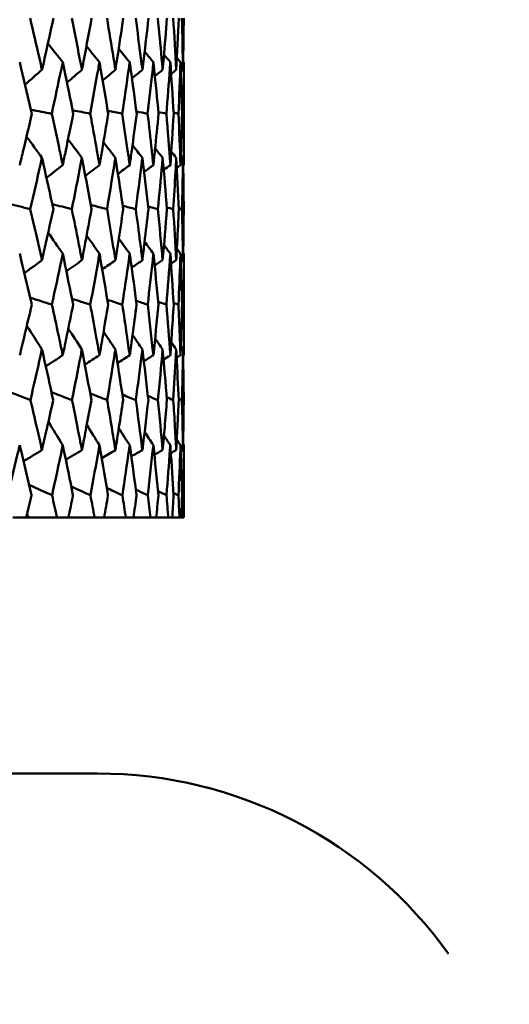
# Model space of a CAD drawing. Header units: millimetres. Extents: x 622 to 2742, y 42 to 2031.
# Tile 78 of 85: x 1015.92 to 1021.6, y 269.73 to 281.16. Entities that reach past the tile are written whole.
import ezdxf

# ---------------------------------------------------------------- set-up
doc = ezdxf.new("R2010")
doc.units = ezdxf.units.MM
doc.header["$LTSCALE"] = 10
doc.layers.add('Widoczne (ISO)', color=7, linetype='Continuous', lineweight=50)

msp = doc.modelspace()

# ---------------------------------------------------------------- linework, layer by layer
at = {"layer": 'Widoczne (ISO)'}
for p, q in [((1017.824, 279.469), (1017.824, 280.663)), ((1017.821, 280.065), (1017.803, 280.069)), ((1017.824, 277.263), (1017.824, 278.442)), ((1017.824, 275.38), (1017.824, 276.22)), ((1015.843, 275.38), (1015.997, 275.38)), ((1016.026, 275.38), (1015.997, 275.38)), ((1016.353, 275.38), (1016.026, 275.38)), ((1016.353, 275.38), (1016.485, 275.38)), ((1016.789, 275.38), (1016.485, 275.38)), ((1016.789, 275.38), (1016.9, 275.38)), ((1017.15, 275.38), (1016.9, 275.38)), ((1017.15, 275.38), (1017.24, 275.38)), ((1017.435, 275.38), (1017.24, 275.38)), ((1017.435, 275.38), (1017.503, 275.38)), ((1017.643, 275.38), (1017.503, 275.38)), ((1017.643, 275.38), (1017.688, 275.38)), ((1017.773, 275.38), (1017.688, 275.38)), ((1017.773, 275.38), (1017.795, 275.38)), ((1017.823, 275.38), (1017.795, 275.38)), ((1017.823, 275.38), (1017.824, 275.38)), ((1016.824, 272.412), (978.825, 272.412))]:
    msp.add_line(p, q, dxfattribs=at)
msp.add_circle((997.824, 312.412), 50, dxfattribs=at)
msp.add_arc((1016.824, 267.412), 5, 35.5439, 90, dxfattribs=at)
for points, knots in [([(1016.042, 281.172), (1016.078, 281.018), (1016.114, 280.864), (1016.159, 280.664), (1016.169, 280.619), (1016.179, 280.574)], [0.00838421, 0.00838421, 0.00838421, 0.00838421, 0.06155515, 0.06155515, 0.07712864, 0.07712864, 0.07712864, 0.07712864]), ([(1016.179, 280.574), (1016.19, 280.619), (1016.2, 280.664), (1016.244, 280.864), (1016.278, 281.018), (1016.312, 281.172)], [0.04598621, 0.04598621, 0.04598621, 0.04598621, 0.06155279, 0.06155279, 0.11473062, 0.11473062, 0.11473062, 0.11473062]), ([(1016.524, 281.172), (1016.555, 281.018), (1016.586, 280.864), (1016.624, 280.664), (1016.633, 280.619), (1016.642, 280.574)], [0.00838421, 0.00838421, 0.00838421, 0.00838421, 0.06155515, 0.06155515, 0.07712864, 0.07712864, 0.07712864, 0.07712864]), ([(1016.642, 280.574), (1016.651, 280.619), (1016.659, 280.664), (1016.697, 280.864), (1016.726, 281.018), (1016.754, 281.172)], [0.04598621, 0.04598621, 0.04598621, 0.04598621, 0.06155279, 0.06155279, 0.11473062, 0.11473062, 0.11473062, 0.11473062]), ([(1016.933, 281.172), (1016.958, 281.018), (1016.984, 280.864), (1017.016, 280.664), (1017.023, 280.619), (1017.03, 280.574)], [0.00838421, 0.00838421, 0.00838421, 0.00838421, 0.06155515, 0.06155515, 0.07712864, 0.07712864, 0.07712864, 0.07712864]), ([(1017.03, 280.574), (1017.037, 280.619), (1017.044, 280.664), (1017.076, 280.864), (1017.099, 281.018), (1017.122, 281.172)], [0.04598621, 0.04598621, 0.04598621, 0.04598621, 0.06155279, 0.06155279, 0.11473062, 0.11473062, 0.11473062, 0.11473062]), ([(1017.266, 281.172), (1017.286, 281.018), (1017.306, 280.864), (1017.331, 280.664), (1017.337, 280.619), (1017.343, 280.574)], [0.00838421, 0.00838421, 0.00838421, 0.00838421, 0.06155515, 0.06155515, 0.07712864, 0.07712864, 0.07712864, 0.07712864]), ([(1017.343, 280.574), (1017.348, 280.619), (1017.354, 280.664), (1017.378, 280.864), (1017.396, 281.018), (1017.414, 281.172)], [0.04598621, 0.04598621, 0.04598621, 0.04598621, 0.06155279, 0.06155279, 0.11473062, 0.11473062, 0.11473062, 0.11473062]), ([(1017.522, 281.172), (1017.537, 281.018), (1017.552, 280.864), (1017.57, 280.664), (1017.574, 280.619), (1017.578, 280.574)], [0.00838421, 0.00838421, 0.00838421, 0.00838421, 0.06155515, 0.06155515, 0.07712864, 0.07712864, 0.07712864, 0.07712864]), ([(1017.578, 280.574), (1017.582, 280.619), (1017.586, 280.664), (1017.603, 280.864), (1017.616, 281.018), (1017.628, 281.172)], [0.04598621, 0.04598621, 0.04598621, 0.04598621, 0.06155279, 0.06155279, 0.11473062, 0.11473062, 0.11473062, 0.11473062]), ([(1017.814, 280.574), (1017.815, 280.619), (1017.816, 280.664), (1017.819, 280.864), (1017.821, 281.018), (1017.822, 281.172)], [0.0459862, 0.0459862, 0.0459862, 0.0459862, 0.06155279, 0.06155279, 0.11473062, 0.11473062, 0.11473062, 0.11473062]), ([(1016.062, 280.065), (1016.022, 280.239), (1015.981, 280.413), (1015.933, 280.612), (1015.927, 280.638), (1015.921, 280.663)], [0.01556037, 0.01556037, 0.01556037, 0.01556037, 0.07555527, 0.07555527, 0.08428623, 0.08428623, 0.08428623, 0.08428623]), ([(1016.42, 280.663), (1016.415, 280.638), (1016.409, 280.612), (1016.367, 280.413), (1016.33, 280.239), (1016.292, 280.065)], [0.06686277, 0.06686277, 0.06686277, 0.06686277, 0.07557848, 0.07557848, 0.13558897, 0.13558897, 0.13558897, 0.13558897]), ([(1016.542, 280.065), (1016.507, 280.239), (1016.472, 280.413), (1016.43, 280.612), (1016.425, 280.638), (1016.42, 280.663)], [0.01556037, 0.01556037, 0.01556037, 0.01556037, 0.07555527, 0.07555527, 0.08428623, 0.08428623, 0.08428623, 0.08428623]), ([(1016.845, 280.663), (1016.841, 280.638), (1016.837, 280.612), (1016.801, 280.413), (1016.77, 280.239), (1016.738, 280.065)], [0.06686277, 0.06686277, 0.06686277, 0.06686277, 0.07557848, 0.07557848, 0.13558897, 0.13558897, 0.13558897, 0.13558897]), ([(1016.947, 280.065), (1016.918, 280.239), (1016.889, 280.413), (1016.854, 280.612), (1016.85, 280.638), (1016.845, 280.663)], [0.01556037, 0.01556037, 0.01556037, 0.01556037, 0.07555527, 0.07555527, 0.08428623, 0.08428623, 0.08428623, 0.08428623]), ([(1017.196, 280.663), (1017.192, 280.638), (1017.189, 280.612), (1017.16, 280.413), (1017.135, 280.239), (1017.109, 280.065)], [0.06686277, 0.06686277, 0.06686277, 0.06686277, 0.07557848, 0.07557848, 0.13558897, 0.13558897, 0.13558897, 0.13558897]), ([(1017.277, 280.065), (1017.254, 280.239), (1017.231, 280.413), (1017.203, 280.612), (1017.199, 280.638), (1017.196, 280.663)], [0.01556037, 0.01556037, 0.01556037, 0.01556037, 0.07555527, 0.07555527, 0.08428623, 0.08428623, 0.08428623, 0.08428623]), ([(1017.47, 280.663), (1017.467, 280.638), (1017.465, 280.612), (1017.443, 280.413), (1017.424, 280.239), (1017.404, 280.065)], [0.06686277, 0.06686277, 0.06686277, 0.06686277, 0.07557848, 0.07557848, 0.13558897, 0.13558897, 0.13558897, 0.13558897]), ([(1017.531, 280.065), (1017.514, 280.239), (1017.496, 280.413), (1017.475, 280.612), (1017.473, 280.638), (1017.47, 280.663)], [0.01556037, 0.01556037, 0.01556037, 0.01556037, 0.07555527, 0.07555527, 0.08428623, 0.08428623, 0.08428623, 0.08428623]), ([(1017.667, 280.663), (1017.665, 280.638), (1017.663, 280.612), (1017.649, 280.413), (1017.635, 280.239), (1017.621, 280.065)], [0.06686277, 0.06686277, 0.06686277, 0.06686277, 0.07557848, 0.07557848, 0.13558897, 0.13558897, 0.13558897, 0.13558897]), ([(1017.824, 280.663), (1017.824, 280.638), (1017.824, 280.612), (1017.824, 280.413), (1017.823, 280.239), (1017.821, 280.065)], [0.06686277, 0.06686277, 0.06686277, 0.06686277, 0.07557848, 0.07557848, 0.13558897, 0.13558897, 0.13558897, 0.13558897]), ([(1015.921, 279.469), (1015.934, 279.526), (1015.948, 279.582), (1015.996, 279.781), (1016.029, 279.923), (1016.062, 280.065)], [0.04208868, 0.04208868, 0.04208868, 0.04208868, 0.06158988, 0.06158988, 0.11059803, 0.11059803, 0.11059803, 0.11059803]), ([(1016.292, 280.065), (1016.323, 279.923), (1016.354, 279.781), (1016.396, 279.582), (1016.408, 279.526), (1016.42, 279.469)], [0.01259731, 0.01259731, 0.01259731, 0.01259731, 0.06159863, 0.06159863, 0.08110666, 0.08110666, 0.08110666, 0.08110666]), ([(1016.42, 279.469), (1016.432, 279.526), (1016.443, 279.582), (1016.484, 279.781), (1016.513, 279.923), (1016.542, 280.065)], [0.04208868, 0.04208868, 0.04208868, 0.04208868, 0.06158988, 0.06158988, 0.11059803, 0.11059803, 0.11059803, 0.11059803]), ([(1016.738, 280.065), (1016.764, 279.923), (1016.79, 279.781), (1016.825, 279.582), (1016.835, 279.526), (1016.845, 279.469)], [0.01259731, 0.01259731, 0.01259731, 0.01259731, 0.06159863, 0.06159863, 0.08110666, 0.08110666, 0.08110666, 0.08110666]), ([(1016.845, 279.469), (1016.855, 279.526), (1016.865, 279.582), (1016.9, 279.781), (1016.924, 279.923), (1016.947, 280.065)], [0.04208868, 0.04208868, 0.04208868, 0.04208868, 0.06158988, 0.06158988, 0.11059803, 0.11059803, 0.11059803, 0.11059803]), ([(1017.109, 280.065), (1017.13, 279.923), (1017.151, 279.781), (1017.18, 279.582), (1017.188, 279.526), (1017.196, 279.469)], [0.01259731, 0.01259731, 0.01259731, 0.01259731, 0.06159863, 0.06159863, 0.08110666, 0.08110666, 0.08110666, 0.08110666]), ([(1017.196, 279.469), (1017.204, 279.526), (1017.212, 279.582), (1017.239, 279.781), (1017.259, 279.923), (1017.277, 280.065)], [0.04208868, 0.04208868, 0.04208868, 0.04208868, 0.06158988, 0.06158988, 0.11059803, 0.11059803, 0.11059803, 0.11059803]), ([(1017.404, 280.065), (1017.42, 279.923), (1017.436, 279.781), (1017.458, 279.582), (1017.464, 279.526), (1017.47, 279.469)], [0.01259731, 0.01259731, 0.01259731, 0.01259731, 0.06159863, 0.06159863, 0.08110666, 0.08110666, 0.08110666, 0.08110666]), ([(1017.47, 279.469), (1017.476, 279.526), (1017.482, 279.582), (1017.503, 279.781), (1017.517, 279.923), (1017.531, 280.065)], [0.04208868, 0.04208868, 0.04208868, 0.04208868, 0.06158988, 0.06158988, 0.11059803, 0.11059803, 0.11059803, 0.11059803]), ([(1017.785, 279.469), (1017.787, 279.526), (1017.789, 279.582), (1017.795, 279.781), (1017.799, 279.923), (1017.803, 280.065)], [0.04208868, 0.04208868, 0.04208868, 0.04208868, 0.06158988, 0.06158988, 0.11059803, 0.11059803, 0.11059803, 0.11059803]), ([(1017.821, 280.065), (1017.823, 279.923), (1017.824, 279.781), (1017.824, 279.582), (1017.824, 279.526), (1017.824, 279.469)], [0.01259731, 0.01259731, 0.01259731, 0.01259731, 0.06159863, 0.06159863, 0.08110666, 0.08110666, 0.08110666, 0.08110666]), ([(1016.179, 279.553), (1016.174, 279.528), (1016.168, 279.502), (1016.123, 279.304), (1016.083, 279.13), (1016.043, 278.957)], [0.07138254, 0.07138254, 0.07138254, 0.07138254, 0.08018544, 0.08018544, 0.13983561, 0.13983561, 0.13983561, 0.13983561]), ([(1016.311, 278.957), (1016.273, 279.13), (1016.235, 279.303), (1016.191, 279.502), (1016.185, 279.528), (1016.179, 279.553)], [0.02053386, 0.02053386, 0.02053386, 0.02053386, 0.08016461, 0.08016461, 0.08898694, 0.08898694, 0.08898694, 0.08898694]), ([(1016.642, 279.553), (1016.637, 279.528), (1016.632, 279.502), (1016.594, 279.304), (1016.56, 279.13), (1016.525, 278.957)], [0.07138254, 0.07138254, 0.07138254, 0.07138254, 0.08018544, 0.08018544, 0.13983561, 0.13983561, 0.13983561, 0.13983561]), ([(1016.753, 278.957), (1016.722, 279.13), (1016.689, 279.303), (1016.652, 279.502), (1016.647, 279.528), (1016.642, 279.553)], [0.02053386, 0.02053386, 0.02053386, 0.02053386, 0.08016461, 0.08016461, 0.08898694, 0.08898694, 0.08898694, 0.08898694]), ([(1017.03, 279.553), (1017.026, 279.528), (1017.022, 279.502), (1016.99, 279.304), (1016.962, 279.13), (1016.933, 278.957)], [0.07138254, 0.07138254, 0.07138254, 0.07138254, 0.08018544, 0.08018544, 0.13983561, 0.13983561, 0.13983561, 0.13983561]), ([(1017.121, 278.957), (1017.096, 279.13), (1017.069, 279.303), (1017.038, 279.502), (1017.034, 279.528), (1017.03, 279.553)], [0.02053386, 0.02053386, 0.02053386, 0.02053386, 0.08016461, 0.08016461, 0.08898694, 0.08898694, 0.08898694, 0.08898694]), ([(1017.343, 279.553), (1017.339, 279.528), (1017.336, 279.502), (1017.312, 279.304), (1017.289, 279.13), (1017.266, 278.957)], [0.07138254, 0.07138254, 0.07138254, 0.07138254, 0.08018544, 0.08018544, 0.13983561, 0.13983561, 0.13983561, 0.13983561]), ([(1017.413, 278.957), (1017.394, 279.13), (1017.373, 279.303), (1017.349, 279.502), (1017.346, 279.528), (1017.343, 279.553)], [0.02053386, 0.02053386, 0.02053386, 0.02053386, 0.08016461, 0.08016461, 0.08898694, 0.08898694, 0.08898694, 0.08898694]), ([(1017.578, 279.553), (1017.576, 279.528), (1017.573, 279.502), (1017.556, 279.304), (1017.539, 279.13), (1017.522, 278.957)], [0.07138254, 0.07138254, 0.07138254, 0.07138254, 0.08018544, 0.08018544, 0.13983561, 0.13983561, 0.13983561, 0.13983561]), ([(1017.735, 279.553), (1017.733, 279.499), (1017.73, 279.445), (1017.719, 279.247), (1017.71, 279.102), (1017.701, 278.957)], [0.43981696, 0.43981696, 0.43981696, 0.43981696, 0.45842392, 0.45842392, 0.50826415, 0.50826415, 0.50826415, 0.50826415]), ([(1017.814, 279.553), (1017.814, 279.528), (1017.813, 279.502), (1017.81, 279.304), (1017.806, 279.13), (1017.801, 278.957)], [0.07138254, 0.07138254, 0.07138254, 0.07138254, 0.08018544, 0.08018544, 0.13983561, 0.13983561, 0.13983561, 0.13983561]), ([(1017.822, 278.957), (1017.821, 279.13), (1017.819, 279.303), (1017.815, 279.502), (1017.815, 279.528), (1017.814, 279.553)], [0.02053386, 0.02053386, 0.02053386, 0.02053386, 0.08016461, 0.08016461, 0.08898694, 0.08898694, 0.08898694, 0.08898694]), ([(1016.043, 278.957), (1016.073, 278.828), (1016.103, 278.698), (1016.149, 278.501), (1016.164, 278.433), (1016.179, 278.365)], [0.01681985, 0.01681985, 0.01681985, 0.01681985, 0.06159108, 0.06159108, 0.08495433, 0.08495433, 0.08495433, 0.08495433]), ([(1016.179, 278.365), (1016.195, 278.433), (1016.21, 278.501), (1016.254, 278.698), (1016.282, 278.828), (1016.311, 278.957)], [0.03825175, 0.03825175, 0.03825175, 0.03825175, 0.06160817, 0.06160817, 0.10638617, 0.10638617, 0.10638617, 0.10638617]), ([(1016.525, 278.957), (1016.551, 278.828), (1016.577, 278.698), (1016.616, 278.501), (1016.629, 278.433), (1016.642, 278.365)], [0.01681985, 0.01681985, 0.01681985, 0.01681985, 0.06159108, 0.06159108, 0.08495433, 0.08495433, 0.08495433, 0.08495433]), ([(1016.642, 278.365), (1016.655, 278.433), (1016.668, 278.501), (1016.705, 278.698), (1016.73, 278.828), (1016.753, 278.957)], [0.03825175, 0.03825175, 0.03825175, 0.03825175, 0.06160817, 0.06160817, 0.10638617, 0.10638617, 0.10638617, 0.10638617]), ([(1016.933, 278.957), (1016.955, 278.828), (1016.977, 278.698), (1017.009, 278.501), (1017.019, 278.433), (1017.03, 278.365)], [0.01681985, 0.01681985, 0.01681985, 0.01681985, 0.06159108, 0.06159108, 0.08495433, 0.08495433, 0.08495433, 0.08495433]), ([(1017.03, 278.365), (1017.041, 278.433), (1017.052, 278.501), (1017.082, 278.698), (1017.102, 278.828), (1017.121, 278.957)], [0.03825175, 0.03825175, 0.03825175, 0.03825175, 0.06160817, 0.06160817, 0.10638617, 0.10638617, 0.10638617, 0.10638617]), ([(1017.266, 278.957), (1017.284, 278.828), (1017.301, 278.698), (1017.326, 278.501), (1017.334, 278.433), (1017.343, 278.365)], [0.01681985, 0.01681985, 0.01681985, 0.01681985, 0.06159108, 0.06159108, 0.08495433, 0.08495433, 0.08495433, 0.08495433]), ([(1017.343, 278.365), (1017.351, 278.433), (1017.359, 278.501), (1017.383, 278.698), (1017.398, 278.828), (1017.413, 278.957)], [0.03825175, 0.03825175, 0.03825175, 0.03825175, 0.06160817, 0.06160817, 0.10638617, 0.10638617, 0.10638617, 0.10638617]), ([(1017.735, 278.365), (1017.739, 278.433), (1017.743, 278.501), (1017.753, 278.698), (1017.759, 278.828), (1017.764, 278.957)], [0.03825175, 0.03825175, 0.03825175, 0.03825175, 0.06160817, 0.06160817, 0.10638617, 0.10638617, 0.10638617, 0.10638617]), ([(1017.801, 278.957), (1017.805, 278.828), (1017.808, 278.698), (1017.812, 278.501), (1017.813, 278.433), (1017.814, 278.365)], [0.01681985, 0.01681985, 0.01681985, 0.01681985, 0.06159108, 0.06159108, 0.08495433, 0.08495433, 0.08495433, 0.08495433]), ([(1017.814, 278.365), (1017.816, 278.433), (1017.817, 278.501), (1017.82, 278.698), (1017.821, 278.828), (1017.822, 278.957)], [0.03825175, 0.03825175, 0.03825175, 0.03825175, 0.06160817, 0.06160817, 0.10638617, 0.10638617, 0.10638617, 0.10638617]), ([(1016.061, 277.85), (1016.021, 278.022), (1015.98, 278.194), (1015.933, 278.392), (1015.927, 278.417), (1015.921, 278.442)], [0.02530969, 0.02530969, 0.02530969, 0.02530969, 0.08465152, 0.08465152, 0.09334823, 0.09334823, 0.09334823, 0.09334823]), ([(1016.42, 278.442), (1016.415, 278.417), (1016.409, 278.392), (1016.368, 278.194), (1016.331, 278.022), (1016.294, 277.85)], [0.07597559, 0.07597559, 0.07597559, 0.07597559, 0.08464777, 0.08464777, 0.14401425, 0.14401425, 0.14401425, 0.14401425]), ([(1016.54, 277.85), (1016.506, 278.022), (1016.471, 278.194), (1016.43, 278.392), (1016.425, 278.417), (1016.42, 278.442)], [0.02530969, 0.02530969, 0.02530969, 0.02530969, 0.08465152, 0.08465152, 0.09334823, 0.09334823, 0.09334823, 0.09334823]), ([(1016.845, 278.442), (1016.841, 278.417), (1016.837, 278.392), (1016.802, 278.194), (1016.771, 278.022), (1016.739, 277.85)], [0.07597559, 0.07597559, 0.07597559, 0.07597559, 0.08464777, 0.08464777, 0.14401425, 0.14401425, 0.14401425, 0.14401425]), ([(1016.946, 277.85), (1016.918, 278.022), (1016.888, 278.194), (1016.854, 278.392), (1016.85, 278.417), (1016.845, 278.442)], [0.02530969, 0.02530969, 0.02530969, 0.02530969, 0.08465152, 0.08465152, 0.09334823, 0.09334823, 0.09334823, 0.09334823]), ([(1017.196, 278.442), (1017.192, 278.417), (1017.189, 278.392), (1017.161, 278.194), (1017.136, 278.022), (1017.11, 277.85)], [0.07597559, 0.07597559, 0.07597559, 0.07597559, 0.08464777, 0.08464777, 0.14401425, 0.14401425, 0.14401425, 0.14401425]), ([(1017.276, 277.85), (1017.254, 278.022), (1017.231, 278.194), (1017.203, 278.392), (1017.199, 278.417), (1017.196, 278.442)], [0.02530969, 0.02530969, 0.02530969, 0.02530969, 0.08465152, 0.08465152, 0.09334823, 0.09334823, 0.09334823, 0.09334823]), ([(1017.47, 278.442), (1017.467, 278.417), (1017.465, 278.392), (1017.444, 278.194), (1017.424, 278.022), (1017.405, 277.85)], [0.07597559, 0.07597559, 0.07597559, 0.07597559, 0.08464777, 0.08464777, 0.14401425, 0.14401425, 0.14401425, 0.14401425]), ([(1017.785, 278.442), (1017.784, 278.417), (1017.783, 278.392), (1017.776, 278.194), (1017.769, 278.022), (1017.761, 277.85)], [0.07597559, 0.07597559, 0.07597559, 0.07597559, 0.08464777, 0.08464777, 0.14401425, 0.14401425, 0.14401425, 0.14401425]), ([(1017.803, 277.85), (1017.799, 278.022), (1017.793, 278.194), (1017.787, 278.392), (1017.786, 278.417), (1017.785, 278.442)], [0.02530969, 0.02530969, 0.02530969, 0.02530969, 0.08465152, 0.08465152, 0.09334823, 0.09334823, 0.09334823, 0.09334823]), ([(1017.824, 278.442), (1017.824, 278.417), (1017.824, 278.392), (1017.824, 278.194), (1017.823, 278.022), (1017.821, 277.85)], [0.07597559, 0.07597559, 0.07597559, 0.07597559, 0.08464777, 0.08464777, 0.14401425, 0.14401425, 0.14401425, 0.14401425]), ([(1015.921, 277.263), (1015.94, 277.341), (1015.959, 277.419), (1016.006, 277.615), (1016.033, 277.733), (1016.061, 277.85)], [0.03448054, 0.03448054, 0.03448054, 0.03448054, 0.06157222, 0.06157222, 0.10209717, 0.10209717, 0.10209717, 0.10209717]), ([(1016.294, 277.85), (1016.32, 277.733), (1016.345, 277.615), (1016.387, 277.419), (1016.403, 277.341), (1016.42, 277.263)], [0.02104899, 0.02104899, 0.02104899, 0.02104899, 0.0615671, 0.0615671, 0.08866561, 0.08866561, 0.08866561, 0.08866561]), ([(1016.42, 277.263), (1016.436, 277.341), (1016.453, 277.419), (1016.493, 277.615), (1016.517, 277.733), (1016.54, 277.85)], [0.03448054, 0.03448054, 0.03448054, 0.03448054, 0.06157222, 0.06157222, 0.10209717, 0.10209717, 0.10209717, 0.10209717]), ([(1016.739, 277.85), (1016.761, 277.733), (1016.782, 277.615), (1016.818, 277.419), (1016.832, 277.341), (1016.845, 277.263)], [0.02104899, 0.02104899, 0.02104899, 0.02104899, 0.0615671, 0.0615671, 0.08866561, 0.08866561, 0.08866561, 0.08866561]), ([(1016.845, 277.263), (1016.859, 277.341), (1016.873, 277.419), (1016.907, 277.615), (1016.927, 277.733), (1016.946, 277.85)], [0.03448054, 0.03448054, 0.03448054, 0.03448054, 0.06157222, 0.06157222, 0.10209717, 0.10209717, 0.10209717, 0.10209717]), ([(1017.11, 277.85), (1017.128, 277.733), (1017.145, 277.615), (1017.174, 277.419), (1017.185, 277.341), (1017.196, 277.263)], [0.02104899, 0.02104899, 0.02104899, 0.02104899, 0.0615671, 0.0615671, 0.08866561, 0.08866561, 0.08866561, 0.08866561]), ([(1017.196, 277.263), (1017.207, 277.341), (1017.218, 277.419), (1017.245, 277.615), (1017.261, 277.733), (1017.276, 277.85)], [0.03448054, 0.03448054, 0.03448054, 0.03448054, 0.06157222, 0.06157222, 0.10209717, 0.10209717, 0.10209717, 0.10209717]), ([(1017.667, 277.263), (1017.672, 277.341), (1017.678, 277.419), (1017.691, 277.615), (1017.698, 277.733), (1017.706, 277.85)], [0.03448054, 0.03448054, 0.03448054, 0.03448054, 0.06157222, 0.06157222, 0.10209717, 0.10209717, 0.10209717, 0.10209717]), ([(1017.761, 277.85), (1017.766, 277.733), (1017.771, 277.615), (1017.779, 277.419), (1017.782, 277.341), (1017.785, 277.263)], [0.02104899, 0.02104899, 0.02104899, 0.02104899, 0.0615671, 0.0615671, 0.08866561, 0.08866561, 0.08866561, 0.08866561]), ([(1017.785, 277.263), (1017.788, 277.341), (1017.79, 277.419), (1017.797, 277.615), (1017.8, 277.733), (1017.803, 277.85)], [0.03448054, 0.03448054, 0.03448054, 0.03448054, 0.06157222, 0.06157222, 0.10209717, 0.10209717, 0.10209717, 0.10209717]), ([(1017.821, 277.85), (1017.823, 277.733), (1017.823, 277.615), (1017.824, 277.419), (1017.824, 277.341), (1017.824, 277.263)], [0.02104899, 0.02104899, 0.02104899, 0.02104899, 0.0615671, 0.0615671, 0.08866561, 0.08866561, 0.08866561, 0.08866561]), ([(1016.179, 277.331), (1016.174, 277.307), (1016.168, 277.282), (1016.124, 277.087), (1016.085, 276.915), (1016.045, 276.743)], [0.0806421, 0.0806421, 0.0806421, 0.0806421, 0.08897282, 0.08897282, 0.14811965, 0.14811965, 0.14811965, 0.14811965]), ([(1016.309, 276.743), (1016.272, 276.915), (1016.234, 277.087), (1016.19, 277.282), (1016.185, 277.307), (1016.179, 277.331)], [0.02983351, 0.02983351, 0.02983351, 0.02983351, 0.0889495, 0.0889495, 0.09731113, 0.09731113, 0.09731113, 0.09731113]), ([(1016.642, 277.331), (1016.637, 277.307), (1016.633, 277.282), (1016.595, 277.087), (1016.561, 276.915), (1016.527, 276.743)], [0.0806421, 0.0806421, 0.0806421, 0.0806421, 0.08897282, 0.08897282, 0.14811965, 0.14811965, 0.14811965, 0.14811965]), ([(1016.752, 276.743), (1016.72, 276.915), (1016.688, 277.087), (1016.651, 277.282), (1016.647, 277.307), (1016.642, 277.331)], [0.02983351, 0.02983351, 0.02983351, 0.02983351, 0.0889495, 0.0889495, 0.09731113, 0.09731113, 0.09731113, 0.09731113]), ([(1017.03, 277.331), (1017.026, 277.307), (1017.022, 277.282), (1016.991, 277.087), (1016.963, 276.915), (1016.935, 276.743)], [0.0806421, 0.0806421, 0.0806421, 0.0806421, 0.08897282, 0.08897282, 0.14811965, 0.14811965, 0.14811965, 0.14811965]), ([(1017.12, 276.743), (1017.095, 276.915), (1017.068, 277.087), (1017.038, 277.282), (1017.034, 277.307), (1017.03, 277.331)], [0.02983351, 0.02983351, 0.02983351, 0.02983351, 0.0889495, 0.0889495, 0.09731113, 0.09731113, 0.09731113, 0.09731113]), ([(1017.343, 277.331), (1017.34, 277.307), (1017.337, 277.282), (1017.312, 277.087), (1017.29, 276.915), (1017.267, 276.743)], [0.0806421, 0.0806421, 0.0806421, 0.0806421, 0.08897282, 0.08897282, 0.14811965, 0.14811965, 0.14811965, 0.14811965]), ([(1017.735, 277.331), (1017.734, 277.307), (1017.733, 277.282), (1017.722, 277.087), (1017.712, 276.915), (1017.701, 276.743)], [0.0806421, 0.0806421, 0.0806421, 0.0806421, 0.08897282, 0.08897282, 0.14811965, 0.14811965, 0.14811965, 0.14811965]), ([(1017.764, 276.743), (1017.756, 276.915), (1017.748, 277.087), (1017.738, 277.282), (1017.737, 277.307), (1017.735, 277.331)], [0.02983351, 0.02983351, 0.02983351, 0.02983351, 0.0889495, 0.0889495, 0.09731113, 0.09731113, 0.09731113, 0.09731113]), ([(1017.814, 277.331), (1017.814, 277.307), (1017.814, 277.282), (1017.81, 277.087), (1017.806, 276.915), (1017.801, 276.743)], [0.0806421, 0.0806421, 0.0806421, 0.0806421, 0.08897282, 0.08897282, 0.14811965, 0.14811965, 0.14811965, 0.14811965]), ([(1017.822, 276.743), (1017.821, 276.915), (1017.818, 277.087), (1017.815, 277.282), (1017.815, 277.307), (1017.814, 277.331)], [0.02983351, 0.02983351, 0.02983351, 0.02983351, 0.0889495, 0.0889495, 0.09731113, 0.09731113, 0.09731113, 0.09731113]), ([(1016.045, 276.743), (1016.07, 276.639), (1016.094, 276.534), (1016.139, 276.34), (1016.159, 276.251), (1016.179, 276.162)], [0.02528165, 0.02528165, 0.02528165, 0.02528165, 0.06150593, 0.06150593, 0.09223152, 0.09223152, 0.09223152, 0.09223152]), ([(1016.179, 276.162), (1016.2, 276.251), (1016.22, 276.34), (1016.263, 276.534), (1016.286, 276.639), (1016.309, 276.743)], [0.03078053, 0.03078053, 0.03078053, 0.03078053, 0.06149921, 0.06149921, 0.09773041, 0.09773041, 0.09773041, 0.09773041]), ([(1016.527, 276.743), (1016.548, 276.639), (1016.569, 276.534), (1016.607, 276.34), (1016.625, 276.251), (1016.642, 276.162)], [0.02528165, 0.02528165, 0.02528165, 0.02528165, 0.06150593, 0.06150593, 0.09223152, 0.09223152, 0.09223152, 0.09223152]), ([(1016.642, 276.162), (1016.659, 276.251), (1016.676, 276.34), (1016.713, 276.534), (1016.732, 276.639), (1016.752, 276.743)], [0.03078053, 0.03078053, 0.03078053, 0.03078053, 0.06149921, 0.06149921, 0.09773041, 0.09773041, 0.09773041, 0.09773041]), ([(1016.935, 276.743), (1016.952, 276.639), (1016.97, 276.534), (1017.002, 276.34), (1017.016, 276.251), (1017.03, 276.162)], [0.02528165, 0.02528165, 0.02528165, 0.02528165, 0.06150593, 0.06150593, 0.09223152, 0.09223152, 0.09223152, 0.09223152]), ([(1017.03, 276.162), (1017.044, 276.251), (1017.058, 276.34), (1017.088, 276.534), (1017.104, 276.639), (1017.12, 276.743)], [0.03078053, 0.03078053, 0.03078053, 0.03078053, 0.06149921, 0.06149921, 0.09773041, 0.09773041, 0.09773041, 0.09773041]), ([(1017.267, 276.743), (1017.293, 276.553), (1017.318, 276.362), (1017.342, 276.168), (1017.342, 276.165), (1017.343, 276.162)], [0.02528154, 0.02528154, 0.02528154, 0.02528154, 0.09120217, 0.09120217, 0.09223068, 0.09223068, 0.09223068, 0.09223068]), ([(1017.578, 276.162), (1017.586, 276.251), (1017.594, 276.34), (1017.61, 276.534), (1017.619, 276.639), (1017.627, 276.743)], [0.03078053, 0.03078053, 0.03078053, 0.03078053, 0.06149921, 0.06149921, 0.09773041, 0.09773041, 0.09773041, 0.09773041]), ([(1017.701, 276.743), (1017.708, 276.639), (1017.714, 276.534), (1017.726, 276.34), (1017.731, 276.251), (1017.735, 276.162)], [0.02528165, 0.02528165, 0.02528165, 0.02528165, 0.06150593, 0.06150593, 0.09223152, 0.09223152, 0.09223152, 0.09223152]), ([(1017.735, 276.162), (1017.74, 276.251), (1017.745, 276.34), (1017.754, 276.534), (1017.759, 276.639), (1017.764, 276.743)], [0.03078053, 0.03078053, 0.03078053, 0.03078053, 0.06149921, 0.06149921, 0.09773041, 0.09773041, 0.09773041, 0.09773041]), ([(1017.801, 276.743), (1017.804, 276.639), (1017.807, 276.534), (1017.811, 276.34), (1017.813, 276.251), (1017.814, 276.162)], [0.02528165, 0.02528165, 0.02528165, 0.02528165, 0.06150593, 0.06150593, 0.09223152, 0.09223152, 0.09223152, 0.09223152]), ([(1017.814, 276.162), (1017.816, 276.251), (1017.817, 276.34), (1017.82, 276.534), (1017.821, 276.639), (1017.822, 276.743)], [0.03078053, 0.03078053, 0.03078053, 0.03078053, 0.06149921, 0.06149921, 0.09773041, 0.09773041, 0.09773041, 0.09773041]), ([(1015.921, 276.22), (1015.917, 276.204), (1015.913, 276.187), (1015.866, 275.994), (1015.823, 275.816), (1015.778, 275.639)], [0.0853813, 0.0853813, 0.0853813, 0.0853813, 0.09097809, 0.09097809, 0.15214536, 0.15214536, 0.15214536, 0.15214536]), ([(1016.058, 275.639), (1016.017, 275.816), (1015.975, 275.993), (1015.929, 276.187), (1015.925, 276.203), (1015.921, 276.22)], [0.0297954, 0.0297954, 0.0297954, 0.0297954, 0.09092493, 0.09092493, 0.09655955, 0.09655955, 0.09655955, 0.09655955]), ([(1016.42, 276.22), (1016.416, 276.204), (1016.413, 276.187), (1016.373, 275.994), (1016.335, 275.816), (1016.296, 275.639)], [0.0853813, 0.0853813, 0.0853813, 0.0853813, 0.09097809, 0.09097809, 0.15214536, 0.15214536, 0.15214536, 0.15214536]), ([(1016.538, 275.639), (1016.503, 275.816), (1016.467, 275.993), (1016.427, 276.187), (1016.423, 276.203), (1016.42, 276.22)], [0.0297954, 0.0297954, 0.0297954, 0.0297954, 0.09092493, 0.09092493, 0.09655955, 0.09655955, 0.09655955, 0.09655955]), ([(1016.845, 276.22), (1016.843, 276.204), (1016.84, 276.187), (1016.806, 275.994), (1016.774, 275.816), (1016.741, 275.639)], [0.0853813, 0.0853813, 0.0853813, 0.0853813, 0.09097809, 0.09097809, 0.15214536, 0.15214536, 0.15214536, 0.15214536]), ([(1016.944, 275.639), (1016.915, 275.816), (1016.885, 275.993), (1016.851, 276.187), (1016.848, 276.203), (1016.845, 276.22)], [0.0297954, 0.0297954, 0.0297954, 0.0297954, 0.09092493, 0.09092493, 0.09655955, 0.09655955, 0.09655955, 0.09655955]), ([(1017.196, 276.22), (1017.194, 276.204), (1017.191, 276.187), (1017.164, 275.994), (1017.138, 275.816), (1017.112, 275.639)], [0.0853813, 0.0853813, 0.0853813, 0.0853813, 0.09097809, 0.09097809, 0.15214536, 0.15214536, 0.15214536, 0.15214536]), ([(1017.275, 275.639), (1017.252, 275.816), (1017.228, 275.993), (1017.201, 276.187), (1017.198, 276.203), (1017.196, 276.22)], [0.0297954, 0.0297954, 0.0297954, 0.0297954, 0.09092493, 0.09092493, 0.09655955, 0.09655955, 0.09655955, 0.09655955]), ([(1017.667, 276.22), (1017.665, 276.204), (1017.664, 276.187), (1017.65, 275.994), (1017.637, 275.816), (1017.623, 275.639)], [0.0853813, 0.0853813, 0.0853813, 0.0853813, 0.09097809, 0.09097809, 0.15214536, 0.15214536, 0.15214536, 0.15214536]), ([(1017.705, 275.639), (1017.694, 275.816), (1017.682, 275.993), (1017.669, 276.187), (1017.668, 276.203), (1017.667, 276.22)], [0.0297954, 0.0297954, 0.0297954, 0.0297954, 0.09092493, 0.09092493, 0.09655955, 0.09655955, 0.09655955, 0.09655955]), ([(1017.785, 276.22), (1017.784, 276.204), (1017.784, 276.187), (1017.777, 275.994), (1017.769, 275.816), (1017.761, 275.639)], [0.0853813, 0.0853813, 0.0853813, 0.0853813, 0.09097809, 0.09097809, 0.15214536, 0.15214536, 0.15214536, 0.15214536]), ([(1017.803, 275.639), (1017.798, 275.816), (1017.793, 275.993), (1017.786, 276.187), (1017.785, 276.203), (1017.785, 276.22)], [0.0297954, 0.0297954, 0.0297954, 0.0297954, 0.09092493, 0.09092493, 0.09655955, 0.09655955, 0.09655955, 0.09655955]), ([(1017.824, 276.22), (1017.824, 276.204), (1017.824, 276.187), (1017.824, 275.994), (1017.823, 275.816), (1017.822, 275.639)], [0.0853813, 0.0853813, 0.0853813, 0.0853813, 0.09097809, 0.09097809, 0.15214536, 0.15214536, 0.15214536, 0.15214536]), ([(1015.997, 275.38), (1016.017, 275.465), (1016.038, 275.551), (1016.058, 275.638), (1016.058, 275.638), (1016.058, 275.639)], [0, 0, 0, 0, 0.02969567, 0.02969567, 0.02988021, 0.02988021, 0.02988021, 0.02988021]), ([(1016.296, 275.639), (1016.296, 275.638), (1016.296, 275.638), (1016.315, 275.551), (1016.334, 275.465), (1016.353, 275.38)], [0.02951568, 0.02951568, 0.02951568, 0.02951568, 0.02969929, 0.02969929, 0.05939589, 0.05939589, 0.05939589, 0.05939589]), ([(1016.485, 275.38), (1016.503, 275.465), (1016.521, 275.551), (1016.538, 275.638), (1016.538, 275.638), (1016.538, 275.639)], [0, 0, 0, 0, 0.02969567, 0.02969567, 0.02988021, 0.02988021, 0.02988021, 0.02988021]), ([(1016.741, 275.639), (1016.741, 275.638), (1016.741, 275.638), (1016.757, 275.551), (1016.773, 275.465), (1016.789, 275.38)], [0.02951568, 0.02951568, 0.02951568, 0.02951568, 0.02969929, 0.02969929, 0.05939589, 0.05939589, 0.05939589, 0.05939589]), ([(1016.9, 275.38), (1016.915, 275.465), (1016.93, 275.551), (1016.944, 275.638), (1016.944, 275.638), (1016.944, 275.639)], [0, 0, 0, 0, 0.02969567, 0.02969567, 0.02988021, 0.02988021, 0.02988021, 0.02988021]), ([(1017.112, 275.639), (1017.112, 275.638), (1017.112, 275.638), (1017.125, 275.551), (1017.138, 275.465), (1017.15, 275.38)], [0.02951568, 0.02951568, 0.02951568, 0.02951568, 0.02969929, 0.02969929, 0.05939589, 0.05939589, 0.05939589, 0.05939589]), ([(1017.503, 275.38), (1017.512, 275.465), (1017.52, 275.551), (1017.529, 275.638), (1017.529, 275.638), (1017.529, 275.639)], [0, 0, 0, 0, 0.02969567, 0.02969567, 0.02988021, 0.02988021, 0.02988021, 0.02988021]), ([(1017.623, 275.639), (1017.623, 275.638), (1017.623, 275.638), (1017.63, 275.551), (1017.637, 275.465), (1017.643, 275.38)], [0.02951568, 0.02951568, 0.02951568, 0.02951568, 0.02969929, 0.02969929, 0.05939589, 0.05939589, 0.05939589, 0.05939589]), ([(1017.688, 275.38), (1017.694, 275.465), (1017.7, 275.551), (1017.705, 275.638), (1017.705, 275.638), (1017.705, 275.639)], [0, 0, 0, 0, 0.02969567, 0.02969567, 0.02988021, 0.02988021, 0.02988021, 0.02988021]), ([(1017.761, 275.639), (1017.761, 275.638), (1017.761, 275.638), (1017.765, 275.551), (1017.769, 275.465), (1017.773, 275.38)], [0.02951568, 0.02951568, 0.02951568, 0.02951568, 0.02969929, 0.02969929, 0.05939589, 0.05939589, 0.05939589, 0.05939589]), ([(1017.795, 275.38), (1017.798, 275.465), (1017.8, 275.551), (1017.803, 275.638), (1017.803, 275.638), (1017.803, 275.639)], [0, 0, 0, 0, 0.02969567, 0.02969567, 0.02988021, 0.02988021, 0.02988021, 0.02988021]), ([(1017.822, 275.639), (1017.822, 275.638), (1017.822, 275.638), (1017.822, 275.551), (1017.823, 275.465), (1017.823, 275.38)], [0.02951568, 0.02951568, 0.02951568, 0.02951568, 0.02969929, 0.02969929, 0.05939589, 0.05939589, 0.05939589, 0.05939589])]:
    msp.add_open_spline(points, degree=3, knots=knots, dxfattribs=at)
for points in [[(1017.701, 281.172), (1017.713, 280.973), (1017.725, 280.773), (1017.735, 280.574)], [(1017.735, 280.574), (1017.746, 280.773), (1017.756, 280.973), (1017.765, 281.172)], [(1017.801, 281.172), (1017.806, 280.973), (1017.811, 280.773), (1017.814, 280.574)], [(1016.42, 280.663), (1016.362, 280.735), (1016.305, 280.807), (1016.248, 280.88)], [(1016.845, 280.663), (1016.795, 280.725), (1016.745, 280.787), (1016.694, 280.849)], [(1017.196, 280.663), (1017.153, 280.714), (1017.111, 280.766), (1017.068, 280.817)], [(1017.47, 280.663), (1017.436, 280.703), (1017.402, 280.744), (1017.368, 280.784)], [(1017.667, 280.663), (1017.642, 280.692), (1017.618, 280.721), (1017.593, 280.749)], [(1017.706, 280.065), (1017.694, 280.264), (1017.681, 280.464), (1017.667, 280.663)], [(1017.785, 280.663), (1017.771, 280.679), (1017.757, 280.696), (1017.743, 280.712)], [(1017.785, 280.663), (1017.778, 280.464), (1017.77, 280.264), (1017.761, 280.065)], [(1017.803, 280.065), (1017.798, 280.264), (1017.792, 280.464), (1017.785, 280.663)], [(1017.816, 280.673), (1017.819, 280.669), (1017.822, 280.666), (1017.824, 280.663)], [(1016.179, 280.574), (1016.114, 280.517), (1016.049, 280.46), (1015.983, 280.402)], [(1016.642, 280.574), (1016.584, 280.525), (1016.526, 280.476), (1016.469, 280.426)], [(1017.03, 280.574), (1016.981, 280.533), (1016.932, 280.492), (1016.882, 280.45)], [(1017.343, 280.574), (1017.302, 280.541), (1017.262, 280.508), (1017.222, 280.475)], [(1017.578, 280.574), (1017.548, 280.55), (1017.517, 280.525), (1017.487, 280.5)], [(1017.735, 280.574), (1017.716, 280.558), (1017.696, 280.542), (1017.676, 280.526)], [(1017.789, 280.553), (1017.797, 280.56), (1017.806, 280.567), (1017.814, 280.574)], [(1016.052, 280.111), (1016.132, 280.096), (1016.212, 280.08), (1016.292, 280.065)], [(1016.534, 280.105), (1016.602, 280.091), (1016.67, 280.078), (1016.738, 280.065)], [(1016.942, 280.098), (1016.998, 280.087), (1017.053, 280.076), (1017.109, 280.065)], [(1017.274, 280.091), (1017.317, 280.082), (1017.36, 280.074), (1017.404, 280.065)], [(1017.529, 280.084), (1017.56, 280.078), (1017.59, 280.071), (1017.621, 280.065)], [(1017.621, 280.065), (1017.637, 279.866), (1017.652, 279.668), (1017.667, 279.469)], [(1017.667, 279.469), (1017.681, 279.668), (1017.694, 279.866), (1017.706, 280.065)], [(1017.705, 280.077), (1017.724, 280.073), (1017.742, 280.069), (1017.761, 280.065)], [(1017.761, 280.065), (1017.77, 279.866), (1017.778, 279.668), (1017.785, 279.469)], [(1016.179, 279.553), (1016.12, 279.635), (1016.06, 279.717), (1016, 279.798)], [(1016.642, 279.553), (1016.588, 279.625), (1016.535, 279.696), (1016.481, 279.767)], [(1017.03, 279.553), (1016.984, 279.614), (1016.938, 279.674), (1016.891, 279.734)], [(1017.343, 279.553), (1017.304, 279.602), (1017.266, 279.651), (1017.228, 279.7)], [(1017.578, 279.553), (1017.549, 279.59), (1017.52, 279.627), (1017.49, 279.664)], [(1017.735, 279.553), (1017.716, 279.578), (1017.697, 279.602), (1017.678, 279.626)], [(1017.789, 279.585), (1017.797, 279.575), (1017.806, 279.564), (1017.814, 279.553)], [(1016.42, 279.469), (1016.357, 279.42), (1016.294, 279.37), (1016.231, 279.32)], [(1016.845, 279.469), (1016.791, 279.427), (1016.736, 279.385), (1016.682, 279.343)], [(1017.196, 279.469), (1017.15, 279.435), (1017.105, 279.4), (1017.059, 279.365)], [(1017.47, 279.469), (1017.434, 279.443), (1017.398, 279.416), (1017.363, 279.389)], [(1017.628, 278.957), (1017.612, 279.156), (1017.596, 279.355), (1017.578, 279.553)], [(1017.667, 279.469), (1017.641, 279.451), (1017.616, 279.432), (1017.59, 279.413)], [(1017.764, 278.957), (1017.756, 279.156), (1017.746, 279.355), (1017.735, 279.553)], [(1017.742, 279.437), (1017.756, 279.448), (1017.77, 279.459), (1017.785, 279.469)], [(1017.816, 279.463), (1017.819, 279.465), (1017.821, 279.467), (1017.824, 279.469)], [(1015.778, 279.025), (1015.866, 279.003), (1015.955, 278.98), (1016.043, 278.957)], [(1016.298, 279.016), (1016.374, 278.996), (1016.449, 278.977), (1016.525, 278.957)], [(1016.744, 279.007), (1016.807, 278.99), (1016.87, 278.974), (1016.933, 278.957)], [(1017.115, 278.997), (1017.166, 278.984), (1017.216, 278.971), (1017.266, 278.957)], [(1017.41, 278.988), (1017.447, 278.978), (1017.485, 278.968), (1017.522, 278.957)], [(1017.522, 278.957), (1017.542, 278.76), (1017.56, 278.563), (1017.578, 278.365)], [(1017.578, 278.365), (1017.596, 278.563), (1017.612, 278.76), (1017.628, 278.957)], [(1017.626, 278.978), (1017.651, 278.971), (1017.676, 278.964), (1017.701, 278.957)], [(1017.701, 278.957), (1017.713, 278.76), (1017.725, 278.563), (1017.735, 278.365)], [(1017.801, 278.957), (1017.789, 278.961), (1017.776, 278.964), (1017.764, 278.968)], [(1016.42, 278.442), (1016.364, 278.523), (1016.307, 278.604), (1016.251, 278.685)], [(1016.845, 278.442), (1016.796, 278.512), (1016.746, 278.582), (1016.697, 278.652)], [(1017.196, 278.442), (1017.154, 278.501), (1017.112, 278.559), (1017.07, 278.617)], [(1017.47, 278.442), (1017.436, 278.488), (1017.403, 278.534), (1017.369, 278.58)], [(1017.53, 277.85), (1017.511, 278.047), (1017.491, 278.245), (1017.47, 278.442)], [(1017.667, 278.442), (1017.642, 278.475), (1017.618, 278.508), (1017.593, 278.541)], [(1017.667, 278.442), (1017.653, 278.245), (1017.638, 278.047), (1017.622, 277.85)], [(1017.706, 277.85), (1017.694, 278.047), (1017.681, 278.245), (1017.667, 278.442)], [(1017.743, 278.499), (1017.757, 278.48), (1017.771, 278.461), (1017.785, 278.442)], [(1017.816, 278.453), (1017.819, 278.45), (1017.821, 278.446), (1017.824, 278.442)], [(1016.179, 278.365), (1016.111, 278.315), (1016.043, 278.265), (1015.975, 278.215)], [(1016.642, 278.365), (1016.582, 278.322), (1016.522, 278.279), (1016.462, 278.237)], [(1017.03, 278.365), (1016.979, 278.33), (1016.928, 278.294), (1016.877, 278.258)], [(1017.343, 278.365), (1017.301, 278.337), (1017.26, 278.308), (1017.219, 278.28)], [(1017.578, 278.365), (1017.547, 278.344), (1017.516, 278.323), (1017.485, 278.302)], [(1017.675, 278.324), (1017.695, 278.338), (1017.715, 278.352), (1017.735, 278.365)], [(1017.788, 278.348), (1017.797, 278.353), (1017.806, 278.359), (1017.814, 278.365)], [(1016.042, 277.931), (1016.126, 277.904), (1016.21, 277.877), (1016.294, 277.85)], [(1016.527, 277.919), (1016.597, 277.896), (1016.668, 277.873), (1016.739, 277.85)], [(1016.937, 277.907), (1016.994, 277.888), (1017.052, 277.869), (1017.11, 277.85)], [(1017.271, 277.895), (1017.315, 277.88), (1017.36, 277.865), (1017.405, 277.85)], [(1017.527, 277.883), (1017.558, 277.872), (1017.59, 277.861), (1017.622, 277.85)], [(1017.761, 277.85), (1017.742, 277.857), (1017.723, 277.863), (1017.705, 277.87)], [(1017.405, 277.85), (1017.427, 277.654), (1017.449, 277.458), (1017.47, 277.263)], [(1017.47, 277.263), (1017.491, 277.458), (1017.511, 277.654), (1017.53, 277.85)], [(1017.622, 277.85), (1017.638, 277.654), (1017.653, 277.458), (1017.667, 277.263)], [(1017.821, 277.85), (1017.815, 277.852), (1017.809, 277.854), (1017.803, 277.857)], [(1016.179, 277.331), (1016.121, 277.422), (1016.062, 277.514), (1016.003, 277.605)], [(1016.642, 277.331), (1016.589, 277.411), (1016.537, 277.491), (1016.484, 277.571)], [(1017.03, 277.331), (1016.984, 277.399), (1016.939, 277.467), (1016.893, 277.535)], [(1017.343, 277.331), (1017.305, 277.386), (1017.267, 277.442), (1017.229, 277.498)], [(1017.578, 277.331), (1017.549, 277.373), (1017.52, 277.415), (1017.491, 277.458)], [(1017.677, 277.415), (1017.697, 277.387), (1017.716, 277.359), (1017.735, 277.331)], [(1017.412, 276.743), (1017.39, 276.939), (1017.367, 277.135), (1017.343, 277.331)], [(1017.578, 277.331), (1017.561, 277.135), (1017.542, 276.939), (1017.523, 276.743)], [(1017.627, 276.743), (1017.612, 276.939), (1017.595, 277.135), (1017.578, 277.331)], [(1017.788, 277.368), (1017.797, 277.356), (1017.806, 277.343), (1017.814, 277.331)], [(1016.42, 277.263), (1016.354, 277.22), (1016.289, 277.177), (1016.223, 277.134)], [(1016.845, 277.263), (1016.789, 277.226), (1016.732, 277.19), (1016.676, 277.154)], [(1017.196, 277.263), (1017.149, 277.233), (1017.102, 277.203), (1017.055, 277.174)], [(1017.47, 277.263), (1017.433, 277.24), (1017.396, 277.217), (1017.359, 277.194)], [(1017.588, 277.214), (1017.614, 277.23), (1017.64, 277.246), (1017.667, 277.263)], [(1017.74, 277.235), (1017.755, 277.244), (1017.77, 277.253), (1017.785, 277.263)], [(1017.816, 277.257), (1017.819, 277.259), (1017.821, 277.261), (1017.824, 277.263)], [(1015.766, 276.851), (1015.859, 276.815), (1015.952, 276.779), (1016.045, 276.743)], [(1016.289, 276.836), (1016.368, 276.805), (1016.447, 276.774), (1016.527, 276.743)], [(1016.738, 276.821), (1016.803, 276.795), (1016.869, 276.769), (1016.935, 276.743)], [(1017.111, 276.806), (1017.163, 276.785), (1017.215, 276.764), (1017.267, 276.743)], [(1017.343, 276.162), (1017.367, 276.356), (1017.39, 276.55), (1017.412, 276.743)], [(1017.407, 276.791), (1017.446, 276.775), (1017.485, 276.759), (1017.523, 276.743)], [(1017.523, 276.743), (1017.542, 276.55), (1017.561, 276.356), (1017.578, 276.162)], [(1017.701, 276.743), (1017.676, 276.754), (1017.65, 276.765), (1017.625, 276.776)], [(1017.801, 276.743), (1017.789, 276.749), (1017.776, 276.754), (1017.763, 276.76)], [(1016.42, 276.22), (1016.364, 276.311), (1016.309, 276.401), (1016.253, 276.492)], [(1016.845, 276.22), (1016.796, 276.298), (1016.747, 276.377), (1016.698, 276.456)], [(1017.196, 276.22), (1017.154, 276.286), (1017.112, 276.351), (1017.07, 276.417)], [(1017.47, 276.22), (1017.436, 276.272), (1017.403, 276.324), (1017.369, 276.376)], [(1017.593, 276.333), (1017.618, 276.295), (1017.642, 276.257), (1017.667, 276.22)], [(1017.742, 276.285), (1017.756, 276.263), (1017.771, 276.242), (1017.785, 276.22)], [(1016.179, 276.162), (1016.108, 276.12), (1016.037, 276.077), (1015.965, 276.034)], [(1016.642, 276.162), (1016.579, 276.126), (1016.517, 276.089), (1016.454, 276.053)], [(1017.03, 276.162), (1016.977, 276.132), (1016.924, 276.102), (1016.871, 276.071)], [(1017.343, 276.162), (1017.3, 276.138), (1017.257, 276.114), (1017.214, 276.09)], [(1017.47, 276.22), (1017.449, 276.026), (1017.428, 275.832), (1017.406, 275.639)], [(1017.529, 275.639), (1017.51, 275.832), (1017.491, 276.026), (1017.47, 276.22)], [(1017.482, 276.109), (1017.514, 276.127), (1017.546, 276.144), (1017.578, 276.162)], [(1017.673, 276.128), (1017.694, 276.139), (1017.715, 276.151), (1017.735, 276.162)], [(1017.787, 276.147), (1017.796, 276.152), (1017.805, 276.157), (1017.814, 276.162)], [(1017.816, 276.233), (1017.818, 276.229), (1017.821, 276.224), (1017.824, 276.22)], [(1016.03, 275.759), (1016.119, 275.719), (1016.208, 275.679), (1016.296, 275.639)], [(1016.518, 275.741), (1016.592, 275.707), (1016.667, 275.673), (1016.741, 275.639)], [(1016.93, 275.723), (1016.991, 275.695), (1017.051, 275.667), (1017.112, 275.639)], [(1017.266, 275.705), (1017.313, 275.683), (1017.359, 275.661), (1017.406, 275.639)], [(1017.24, 275.38), (1017.252, 275.466), (1017.264, 275.552), (1017.275, 275.639)], [(1017.406, 275.639), (1017.416, 275.552), (1017.426, 275.466), (1017.435, 275.38)], [(1017.623, 275.639), (1017.59, 275.655), (1017.557, 275.671), (1017.524, 275.687)], [(1017.761, 275.639), (1017.742, 275.648), (1017.723, 275.658), (1017.703, 275.668)], [(1017.822, 275.639), (1017.815, 275.642), (1017.809, 275.645), (1017.802, 275.649)], [(1016.026, 275.38), (1016.02, 275.392), (1016.013, 275.404), (1016.006, 275.416)]]:
    msp.add_open_spline(points, degree=3, dxfattribs=at)

doc.saveas('drawing.dxf')
